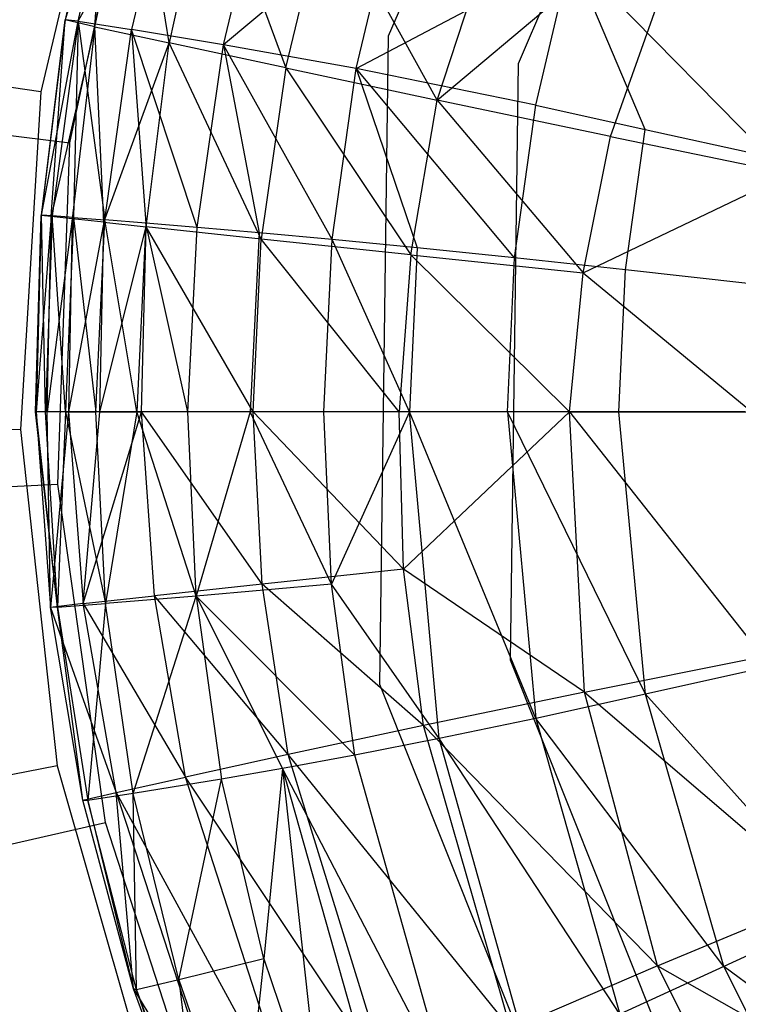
# Model space of a CAD drawing. Extents: x 1.6 to 24.9, y -15.7 to 0.
# Tile 237 of 246: x 19.257 to 19.906, y -12.364 to -11.476. Entities that reach past the tile are written whole.
import ezdxf

# ---------------------------------------------------------------- set-up
doc = ezdxf.new("R2010")
doc.units = 0
doc.header["$LTSCALE"] = 2.54
doc.layers.get('0').update_dxf_attribs({"color": 13, "linetype": 'CONTINUOUS'})

# ---------------------------------------------------------------- blocks, each defined once
blk = doc.blocks.new('ARES-203-D_STL')
at = {"color": 0}
for p, q in [((19.5899, -11.49067, 10.3659), (19.82093, -10.95293, 10.3659)), ((19.5899, -11.49067, 16.5659), (19.82093, -10.95293, 16.5659)), ((19.5899, -11.49067, 10.3659), (19.82093, -10.95293, 10.3659)), ((19.5899, -11.49067, 16.5659), (19.82093, -10.95293, 16.5659)), ((19.70727, -11.51562, 16.5659), (19.91982, -11.0209, 16.5659)), ((19.70727, -11.51562, 15.1659), (19.91982, -11.0209, 15.1659)), ((19.70727, -11.51562, 16.5659), (19.91982, -11.0209, 16.5659)), ((19.70727, -11.51562, 15.1659), (19.91982, -11.0209, 15.1659)), ((19.346, -11.24389, 10.2859), (19.2762, -11.5411, 10.2859)), ((19.346, -11.24389, 10.2859), (19.2762, -11.5411, 10.2859)), ((19.63401, -11.54866, 20.27523), (19.72123, -11.28027, 20.27497)), ((19.63401, -11.54866, 20.27523), (19.72123, -11.28027, 20.27497)), ((19.30225, -11.58707, 10.3659), (19.36633, -11.28561, 10.3659)), ((19.30225, -11.58707, 10.3659), (19.36633, -11.28561, 10.3659)), ((19.33679, -11.30248, 18.54057), (19.29797, -11.47624, 18.54046)), ((19.33679, -11.30248, 18.54057), (19.29797, -11.47624, 18.54046)), ((19.34992, -11.30461, 18.10535), (19.29797, -11.47624, 18.54046)), ((19.34992, -11.30461, 18.10535), (19.29797, -11.47624, 18.54046)), ((19.30976, -11.47737, 18.10526), (19.34992, -11.30461, 18.10535)), ((19.30976, -11.47737, 18.10526), (19.34992, -11.30461, 18.10535)), ((19.3248, -11.48243, 18.98058), (19.33679, -11.30248, 18.54057)), ((19.3248, -11.48243, 18.98058), (19.33679, -11.30248, 18.54057)), ((19.30976, -11.47737, 18.10526), (19.39847, -11.31638, 17.68085)), ((19.30976, -11.47737, 18.10526), (19.39847, -11.31638, 17.68085)), ((19.3248, -11.48243, 18.98058), (19.36218, -11.31146, 18.98066)), ((19.3248, -11.48243, 18.98058), (19.36218, -11.31146, 18.98066)), ((19.39847, -11.31638, 17.68085), (19.35801, -11.48501, 17.68083)), ((19.39847, -11.31638, 17.68085), (19.35801, -11.48501, 17.68083)), ((19.39182, -11.49677, 19.41989), (19.36218, -11.31146, 18.98066)), ((19.39182, -11.49677, 19.41989), (19.36218, -11.31146, 18.98066)), ((19.42852, -11.33303, 19.4199), (19.39182, -11.49677, 19.41989)), ((19.42852, -11.33303, 19.4199), (19.39182, -11.49677, 19.41989)), ((19.42852, -11.33303, 19.4199), (19.4972, -11.51955, 19.85304)), ((19.42852, -11.33303, 19.4199), (19.4972, -11.51955, 19.85304)), ((19.44089, -11.49858, 17.27313), (19.47982, -11.33671, 17.27314)), ((19.44089, -11.49858, 17.27313), (19.47982, -11.33671, 17.27314)), ((19.63401, -11.54866, 20.27523), (19.87355, -11.34711, 20.68305)), ((19.63401, -11.54866, 20.27523), (19.87355, -11.34711, 20.68305)), ((19.79024, -11.5814, 20.6833), (19.87355, -11.34711, 20.68305)), ((19.79024, -11.5814, 20.6833), (19.87355, -11.34711, 20.68305)), ((19.59666, -11.36862, 16.88898), (19.44089, -11.49858, 17.27313)), ((19.59666, -11.36862, 16.88898), (19.44089, -11.49858, 17.27313)), ((19.4972, -11.51955, 19.85304), (19.53422, -11.36776, 19.85298)), ((19.4972, -11.51955, 19.85304), (19.53422, -11.36776, 19.85298)), ((19.63401, -11.54866, 20.27523), (19.53422, -11.36776, 19.85298)), ((19.63401, -11.54866, 20.27523), (19.53422, -11.36776, 19.85298)), ((19.56084, -11.52009, 16.88885), (19.59666, -11.36862, 16.88898)), ((19.56084, -11.52009, 16.88885), (19.59666, -11.36862, 16.88898)), ((19.56084, -11.52009, 16.88885), (19.7548, -11.41775, 16.53513)), ((19.56084, -11.52009, 16.88885), (19.7548, -11.41775, 16.53513)), ((19.723, -11.55315, 16.53512), (19.7548, -11.41775, 16.53513)), ((19.723, -11.55315, 16.53512), (19.7548, -11.41775, 16.53513)), ((19.93349, -11.59975, 16.21755), (19.7548, -11.41775, 16.53513)), ((19.82172, -11.57498, 16.3718), (19.7548, -11.41775, 16.53513)), ((19.93349, -11.59975, 16.21755), (19.7548, -11.41775, 16.53513)), ((19.82172, -11.57498, 16.3718), (19.7548, -11.41775, 16.53513)), ((19.29797, -11.47624, 18.54046), (19.27629, -11.65259, 18.54039)), ((19.29797, -11.47624, 18.54046), (19.27629, -11.65259, 18.54039)), ((19.27667, -11.65236, 18.32182), (19.29797, -11.47624, 18.54046)), ((19.27667, -11.65236, 18.32182), (19.29797, -11.47624, 18.54046)), ((19.27667, -11.65236, 18.32182), (19.30976, -11.47737, 18.10526)), ((19.27667, -11.65236, 18.32182), (19.30976, -11.47737, 18.10526)), ((19.28546, -11.65372, 18.76021), (19.29797, -11.47624, 18.54046)), ((19.28546, -11.65372, 18.76021), (19.29797, -11.47624, 18.54046)), ((19.30976, -11.47737, 18.10526), (19.28647, -11.65299, 18.10521)), ((19.30976, -11.47737, 18.10526), (19.28647, -11.65299, 18.10521)), ((19.3248, -11.48243, 18.98058), (19.29797, -11.47624, 18.54046)), ((19.3248, -11.48243, 18.98058), (19.29797, -11.47624, 18.54046)), ((19.30976, -11.47737, 18.10526), (19.29797, -11.47624, 18.54046)), ((19.30976, -11.47737, 18.10526), (19.29797, -11.47624, 18.54046)), ((19.30976, -11.47737, 18.10526), (19.30554, -11.65444, 17.8913)), ((19.30976, -11.47737, 18.10526), (19.30554, -11.65444, 17.8913)), ((19.30976, -11.47737, 18.10526), (19.33373, -11.65668, 17.68081)), ((19.30976, -11.47737, 18.10526), (19.33373, -11.65668, 17.68081)), ((19.30976, -11.47737, 18.10526), (19.35801, -11.48501, 17.68083)), ((19.30976, -11.47737, 18.10526), (19.35801, -11.48501, 17.68083)), ((19.2762, -11.5411, 10.2859), (18.85011, -11.47855, 10.64433)), ((19.2762, -11.5411, 10.2859), (18.85011, -11.47855, 10.64433)), ((19.3248, -11.48243, 18.98058), (19.28546, -11.65372, 18.76021)), ((19.3248, -11.48243, 18.98058), (19.28546, -11.65372, 18.76021)), ((19.3248, -11.48243, 18.98058), (19.30434, -11.65579, 18.98053)), ((19.3248, -11.48243, 18.98058), (19.30434, -11.65579, 18.98053)), ((19.33299, -11.65883, 19.20065), (19.3248, -11.48243, 18.98058)), ((19.3248, -11.48243, 18.98058), (19.39182, -11.49677, 19.41989)), ((19.3248, -11.48243, 18.98058), (19.39182, -11.49677, 19.41989)), ((19.33299, -11.65883, 19.20065), (19.3248, -11.48243, 18.98058)), ((19.33373, -11.65668, 17.68081), (19.35801, -11.48501, 17.68083)), ((19.33373, -11.65668, 17.68081), (19.35801, -11.48501, 17.68083)), ((19.35801, -11.48501, 17.68083), (19.37092, -11.65966, 17.47449)), ((19.44089, -11.49858, 17.27313), (19.35801, -11.48501, 17.68083)), ((19.44089, -11.49858, 17.27313), (19.35801, -11.48501, 17.68083)), ((19.4172, -11.66344, 17.27312), (19.35801, -11.48501, 17.68083)), ((19.4172, -11.66344, 17.27312), (19.35801, -11.48501, 17.68083)), ((19.35801, -11.48501, 17.68083), (19.37092, -11.65966, 17.47449)), ((19.58223, -12.07589, 10.3659), (19.5899, -11.49067, 10.3659)), ((19.58223, -12.07589, 16.5659), (19.5899, -11.49067, 16.5659)), ((19.58223, -12.07589, 10.3659), (19.5899, -11.49067, 10.3659)), ((19.58223, -12.07589, 16.5659), (19.5899, -11.49067, 16.5659)), ((19.5899, -11.49067, 16.5659), (19.5899, -11.49067, 10.3659)), ((19.5899, -11.49067, 16.5659), (19.5899, -11.49067, 10.3659)), ((19.33299, -11.65883, 19.20065), (19.39182, -11.49677, 19.41989)), ((19.33299, -11.65883, 19.20065), (19.39182, -11.49677, 19.41989)), ((19.37123, -11.66291, 19.41988), (19.39182, -11.49677, 19.41989)), ((19.37123, -11.66291, 19.41988), (19.39182, -11.49677, 19.41989)), ((19.47497, -11.67406, 19.85309), (19.39182, -11.49677, 19.41989)), ((19.4972, -11.51955, 19.85304), (19.39182, -11.49677, 19.41989)), ((19.47497, -11.67406, 19.85309), (19.39182, -11.49677, 19.41989)), ((19.4972, -11.51955, 19.85304), (19.39182, -11.49677, 19.41989)), ((19.4172, -11.66344, 17.27312), (19.44089, -11.49858, 17.27313)), ((19.4172, -11.66344, 17.27312), (19.44089, -11.49858, 17.27313)), ((19.44089, -11.49858, 17.27313), (19.47306, -11.66824, 17.07758)), ((19.56084, -11.52009, 16.88885), (19.44089, -11.49858, 17.27313)), ((19.56084, -11.52009, 16.88885), (19.44089, -11.49858, 17.27313)), ((19.53907, -11.67427, 16.88877), (19.44089, -11.49858, 17.27313)), ((19.53907, -11.67427, 16.88877), (19.44089, -11.49858, 17.27313)), ((19.44089, -11.49858, 17.27313), (19.47306, -11.66824, 17.07758)), ((19.4972, -11.51955, 19.85304), (19.47497, -11.67406, 19.85309)), ((19.4972, -11.51955, 19.85304), (19.47497, -11.67406, 19.85309)), ((19.4972, -11.51955, 19.85304), (19.63401, -11.54866, 20.27523)), ((19.4972, -11.51955, 19.85304), (19.63401, -11.54866, 20.27523)), ((19.4972, -11.51955, 19.85304), (19.61005, -11.6883, 20.2753)), ((19.4972, -11.51955, 19.85304), (19.61005, -11.6883, 20.2753)), ((19.53907, -11.67427, 16.88877), (19.56084, -11.52009, 16.88885)), ((19.53907, -11.67427, 16.88877), (19.56084, -11.52009, 16.88885)), ((19.56084, -11.52009, 16.88885), (19.61577, -11.68175, 16.70762)), ((19.723, -11.55315, 16.53512), (19.56084, -11.52009, 16.88885)), ((19.723, -11.55315, 16.53512), (19.56084, -11.52009, 16.88885)), ((19.70381, -11.69091, 16.53511), (19.56084, -11.52009, 16.88885)), ((19.70381, -11.69091, 16.53511), (19.56084, -11.52009, 16.88885)), ((19.56084, -11.52009, 16.88885), (19.61577, -11.68175, 16.70762)), ((19.70022, -12.05402, 16.5659), (19.70727, -11.51562, 16.5659)), ((19.70022, -12.05402, 15.1659), (19.70727, -11.51562, 15.1659)), ((19.70022, -12.05402, 16.5659), (19.70727, -11.51562, 16.5659)), ((19.70022, -12.05402, 15.1659), (19.70727, -11.51562, 15.1659)), ((19.70727, -11.51562, 15.1659), (19.70727, -11.51562, 16.5659)), ((19.70727, -11.51562, 15.1659), (19.70727, -11.51562, 16.5659)), ((19.2762, -11.5411, 10.2859), (19.25764, -11.84584, 10.2859)), ((19.2762, -11.5411, 10.2859), (19.25764, -11.84584, 10.2859)), ((19.61005, -11.6883, 20.2753), (19.63401, -11.54866, 20.27523)), ((19.61005, -11.6883, 20.2753), (19.63401, -11.54866, 20.27523)), ((19.79024, -11.5814, 20.6833), (19.63401, -11.54866, 20.27523)), ((19.63401, -11.54866, 20.27523), (19.76574, -11.7044, 20.68336)), ((19.63401, -11.54866, 20.27523), (19.76574, -11.7044, 20.68336)), ((19.79024, -11.5814, 20.6833), (19.63401, -11.54866, 20.27523)), ((19.05553, -11.55677, 10.58237), (19.30225, -11.58707, 10.3659)), ((19.05553, -11.55677, 10.58237), (19.30225, -11.58707, 10.3659)), ((19.70381, -11.69091, 16.53511), (19.723, -11.55315, 16.53512)), ((19.70381, -11.69091, 16.53511), (19.723, -11.55315, 16.53512)), ((19.723, -11.55315, 16.53512), (19.82172, -11.57498, 16.3718)), ((19.723, -11.55315, 16.53512), (19.82172, -11.57498, 16.3718)), ((19.80392, -11.70187, 16.37196), (19.82172, -11.57498, 16.3718)), ((19.80392, -11.70187, 16.37196), (19.82172, -11.57498, 16.3718)), ((19.82172, -11.57498, 16.3718), (19.93349, -11.59975, 16.21755)), ((19.82172, -11.57498, 16.3718), (19.93349, -11.59975, 16.21755)), ((19.76574, -11.7044, 20.68336), (19.79024, -11.5814, 20.6833)), ((19.76574, -11.7044, 20.68336), (19.79024, -11.5814, 20.6833)), ((19.79024, -11.5814, 20.6833), (19.95282, -11.61502, 21.0745)), ((19.79024, -11.5814, 20.6833), (19.95282, -11.61502, 21.0745)), ((19.29149, -11.89507, 10.3659), (19.30225, -11.58707, 10.3659)), ((19.29149, -11.89507, 10.3659), (19.30225, -11.58707, 10.3659)), ((19.76574, -11.7044, 20.68336), (19.95282, -11.61502, 21.0745)), ((19.76574, -11.7044, 20.68336), (19.95282, -11.61502, 21.0745)), ((19.27142, -11.82982, 18.3218), (19.27667, -11.65236, 18.32182)), ((19.27142, -11.82982, 18.3218), (19.27667, -11.65236, 18.32182)), ((19.27142, -11.82982, 18.3218), (19.27629, -11.65259, 18.54039)), ((19.27142, -11.82982, 18.3218), (19.27629, -11.65259, 18.54039)), ((19.27629, -11.65259, 18.54039), (19.27192, -11.82982, 18.54037)), ((19.27629, -11.65259, 18.54039), (19.27192, -11.82982, 18.54037)), ((19.28546, -11.65372, 18.76021), (19.27192, -11.82982, 18.54037)), ((19.28546, -11.65372, 18.76021), (19.27192, -11.82982, 18.54037)), ((19.27667, -11.65236, 18.32182), (19.27629, -11.65259, 18.54039)), ((19.27667, -11.65236, 18.32182), (19.27629, -11.65259, 18.54039)), ((19.28546, -11.65372, 18.76021), (19.27629, -11.65259, 18.54039)), ((19.28546, -11.65372, 18.76021), (19.27629, -11.65259, 18.54039)), ((19.28647, -11.65299, 18.10521), (19.27667, -11.65236, 18.32182)), ((19.28647, -11.65299, 18.10521), (19.27667, -11.65236, 18.32182)), ((19.28025, -11.82982, 18.10519), (19.27667, -11.65236, 18.32182)), ((19.28025, -11.82982, 18.10519), (19.27667, -11.65236, 18.32182)), ((19.28647, -11.65299, 18.10521), (19.28025, -11.82982, 18.10519)), ((19.28647, -11.65299, 18.10521), (19.28025, -11.82982, 18.10519)), ((19.28176, -11.82982, 18.76019), (19.28546, -11.65372, 18.76021)), ((19.28176, -11.82982, 18.76019), (19.28546, -11.65372, 18.76021)), ((19.30434, -11.65579, 18.98053), (19.28176, -11.82982, 18.76019)), ((19.30434, -11.65579, 18.98053), (19.28176, -11.82982, 18.76019)), ((19.30434, -11.65579, 18.98053), (19.28546, -11.65372, 18.76021)), ((19.30434, -11.65579, 18.98053), (19.28546, -11.65372, 18.76021)), ((19.30554, -11.65444, 17.8913), (19.28647, -11.65299, 18.10521)), ((19.30554, -11.65444, 17.8913), (19.28647, -11.65299, 18.10521)), ((19.29841, -11.82982, 17.89128), (19.28647, -11.65299, 18.10521)), ((19.29841, -11.82982, 17.89128), (19.28647, -11.65299, 18.10521)), ((19.30554, -11.65444, 17.8913), (19.29841, -11.82982, 17.89128)), ((19.30554, -11.65444, 17.8913), (19.29841, -11.82982, 17.89128)), ((19.30434, -11.65579, 18.98053), (19.30093, -11.82982, 18.98052)), ((19.30434, -11.65579, 18.98053), (19.30093, -11.82982, 18.98052)), ((19.33299, -11.65883, 19.20065), (19.30434, -11.65579, 18.98053)), ((19.33299, -11.65883, 19.20065), (19.30434, -11.65579, 18.98053)), ((19.30554, -11.65444, 17.8913), (19.32588, -11.82982, 17.68081)), ((19.30554, -11.65444, 17.8913), (19.32588, -11.82982, 17.68081)), ((19.30554, -11.65444, 17.8913), (19.33373, -11.65668, 17.68081)), ((19.30554, -11.65444, 17.8913), (19.33373, -11.65668, 17.68081)), ((19.33299, -11.65883, 19.20065), (19.30093, -11.82982, 18.98052)), ((19.33299, -11.65883, 19.20065), (19.30093, -11.82982, 18.98052)), ((19.32588, -11.82982, 17.68081), (19.33373, -11.65668, 17.68081)), ((19.32588, -11.82982, 17.68081), (19.33373, -11.65668, 17.68081)), ((19.3294, -11.82982, 19.20064), (19.33299, -11.65883, 19.20065)), ((19.3294, -11.82982, 19.20064), (19.33299, -11.65883, 19.20065)), ((19.3294, -11.82982, 19.20064), (19.37123, -11.66291, 19.41988)), ((19.3294, -11.82982, 19.20064), (19.37123, -11.66291, 19.41988)), ((19.33299, -11.65883, 19.20065), (19.37123, -11.66291, 19.41988)), ((19.33299, -11.65883, 19.20065), (19.37123, -11.66291, 19.41988)), ((19.37092, -11.65966, 17.47449), (19.33373, -11.65668, 17.68081)), ((19.37092, -11.65966, 17.47449), (19.33373, -11.65668, 17.68081)), ((19.36268, -11.82982, 17.4745), (19.33373, -11.65668, 17.68081)), ((19.36268, -11.82982, 17.4745), (19.33373, -11.65668, 17.68081)), ((19.37092, -11.65966, 17.47449), (19.36268, -11.82982, 17.4745)), ((19.37092, -11.65966, 17.47449), (19.36268, -11.82982, 17.4745)), ((19.36689, -11.82982, 19.41988), (19.37123, -11.66291, 19.41988)), ((19.36689, -11.82982, 19.41988), (19.37123, -11.66291, 19.41988)), ((19.4172, -11.66344, 17.27312), (19.37092, -11.65966, 17.47449)), ((19.4172, -11.66344, 17.27312), (19.37092, -11.65966, 17.47449)), ((19.40895, -11.82982, 17.27312), (19.37092, -11.65966, 17.47449)), ((19.40895, -11.82982, 17.27312), (19.37092, -11.65966, 17.47449)), ((19.46773, -11.82982, 19.8531), (19.37123, -11.66291, 19.41988)), ((19.46773, -11.82982, 19.8531), (19.37123, -11.66291, 19.41988)), ((19.47497, -11.67406, 19.85309), (19.37123, -11.66291, 19.41988)), ((19.47497, -11.67406, 19.85309), (19.37123, -11.66291, 19.41988)), ((19.40895, -11.82982, 17.27312), (19.4172, -11.66344, 17.27312)), ((19.40895, -11.82982, 17.27312), (19.4172, -11.66344, 17.27312)), ((19.47306, -11.66824, 17.07758), (19.4172, -11.66344, 17.27312)), ((19.47306, -11.66824, 17.07758), (19.4172, -11.66344, 17.27312)), ((19.47306, -11.66824, 17.07758), (19.46508, -11.82982, 17.07756)), ((19.47306, -11.66824, 17.07758), (19.46508, -11.82982, 17.07756)), ((19.53907, -11.67427, 16.88877), (19.47306, -11.66824, 17.07758)), ((19.53907, -11.67427, 16.88877), (19.47306, -11.66824, 17.07758)), ((19.46773, -11.82982, 19.8531), (19.47497, -11.67406, 19.85309)), ((19.46773, -11.82982, 19.8531), (19.47497, -11.67406, 19.85309)), ((19.5996, -11.82982, 20.27532), (19.47497, -11.67406, 19.85309)), ((19.61005, -11.6883, 20.2753), (19.47497, -11.67406, 19.85309)), ((19.5996, -11.82982, 20.27532), (19.47497, -11.67406, 19.85309)), ((19.61005, -11.6883, 20.2753), (19.47497, -11.67406, 19.85309)), ((19.53153, -11.82982, 16.88874), (19.53907, -11.67427, 16.88877)), ((19.53153, -11.82982, 16.88874), (19.53907, -11.67427, 16.88877)), ((19.61577, -11.68175, 16.70762), (19.53907, -11.67427, 16.88877)), ((19.61577, -11.68175, 16.70762), (19.53907, -11.67427, 16.88877)), ((19.60877, -11.82982, 16.70759), (19.53907, -11.67427, 16.88877)), ((19.60877, -11.82982, 16.70759), (19.53907, -11.67427, 16.88877)), ((19.61577, -11.68175, 16.70762), (19.60877, -11.82982, 16.70759)), ((19.61577, -11.68175, 16.70762), (19.60877, -11.82982, 16.70759)), ((19.70381, -11.69091, 16.53511), (19.61577, -11.68175, 16.70762)), ((19.70381, -11.69091, 16.53511), (19.61577, -11.68175, 16.70762)), ((19.61005, -11.6883, 20.2753), (19.5996, -11.82982, 20.27532)), ((19.61005, -11.6883, 20.2753), (19.5996, -11.82982, 20.27532)), ((19.61005, -11.6883, 20.2753), (19.76574, -11.7044, 20.68336)), ((19.61005, -11.6883, 20.2753), (19.76574, -11.7044, 20.68336)), ((19.61005, -11.6883, 20.2753), (19.75323, -11.82982, 20.68338)), ((19.61005, -11.6883, 20.2753), (19.75323, -11.82982, 20.68338)), ((19.69737, -11.82982, 16.53511), (19.70381, -11.69091, 16.53511)), ((19.69737, -11.82982, 16.53511), (19.70381, -11.69091, 16.53511)), ((19.80392, -11.70187, 16.37196), (19.70381, -11.69091, 16.53511)), ((19.80392, -11.70187, 16.37196), (19.70381, -11.69091, 16.53511)), ((19.75323, -11.82982, 20.68338), (19.76574, -11.7044, 20.68336)), ((19.75323, -11.82982, 20.68338), (19.76574, -11.7044, 20.68336)), ((19.76574, -11.7044, 20.68336), (19.91799, -11.82982, 21.07454)), ((19.76574, -11.7044, 20.68336), (19.91799, -11.82982, 21.07454)), ((19.79799, -11.82982, 16.37201), (19.80392, -11.70187, 16.37196)), ((19.79799, -11.82982, 16.37201), (19.80392, -11.70187, 16.37196)), ((19.91719, -11.7143, 16.21783), (19.80392, -11.70187, 16.37196)), ((19.91719, -11.7143, 16.21783), (19.80392, -11.70187, 16.37196)), ((19.28025, -11.82982, 18.10519), (19.27142, -11.82982, 18.3218)), ((19.29108, -12.00621, 18.10521), (19.27142, -11.82982, 18.3218)), ((19.28025, -11.82982, 18.10519), (19.27142, -11.82982, 18.3218)), ((19.27142, -11.82982, 18.3218), (19.27192, -11.82982, 18.54037)), ((19.27142, -11.82982, 18.3218), (19.27192, -11.82982, 18.54037)), ((19.29108, -12.00621, 18.10521), (19.27142, -11.82982, 18.3218)), ((19.28176, -11.82982, 18.76019), (19.27192, -11.82982, 18.54037)), ((19.27192, -11.82982, 18.54037), (19.2847, -12.00626, 18.54039)), ((19.28176, -11.82982, 18.76019), (19.27192, -11.82982, 18.54037)), ((19.29108, -12.00621, 18.10521), (19.27192, -11.82982, 18.54037)), ((19.29108, -12.00621, 18.10521), (19.27192, -11.82982, 18.54037)), ((19.27192, -11.82982, 18.54037), (19.2847, -12.00626, 18.54039)), ((19.29841, -11.82982, 17.89128), (19.28025, -11.82982, 18.10519)), ((19.29841, -11.82982, 17.89128), (19.28025, -11.82982, 18.10519)), ((19.29108, -12.00621, 18.10521), (19.28025, -11.82982, 18.10519)), ((19.29108, -12.00621, 18.10521), (19.28025, -11.82982, 18.10519)), ((19.2847, -12.00626, 18.54039), (19.28176, -11.82982, 18.76019)), ((19.30093, -11.82982, 18.98052), (19.28176, -11.82982, 18.76019)), ((19.2847, -12.00626, 18.54039), (19.28176, -11.82982, 18.76019)), ((19.30093, -11.82982, 18.98052), (19.28176, -11.82982, 18.76019)), ((19.30093, -11.82982, 18.98052), (19.2847, -12.00626, 18.54039)), ((19.30093, -11.82982, 18.98052), (19.2847, -12.00626, 18.54039)), ((19.29841, -11.82982, 17.89128), (19.29108, -12.00621, 18.10521)), ((19.29841, -11.82982, 17.89128), (19.29108, -12.00621, 18.10521)), ((19.29841, -11.82982, 17.89128), (19.33457, -12.00286, 17.68081)), ((19.29841, -11.82982, 17.89128), (19.33457, -12.00286, 17.68081)), ((19.29841, -11.82982, 17.89128), (19.32588, -11.82982, 17.68081)), ((19.29841, -11.82982, 17.89128), (19.32588, -11.82982, 17.68081)), ((19.3294, -11.82982, 19.20064), (19.30093, -11.82982, 18.98052)), ((19.30093, -11.82982, 18.98052), (19.3144, -12.00286, 18.98053)), ((19.3294, -11.82982, 19.20064), (19.30093, -11.82982, 18.98052)), ((19.30093, -11.82982, 18.98052), (19.3144, -12.00286, 18.98053)), ((19.3144, -12.00286, 18.98053), (19.3294, -11.82982, 19.20064)), ((19.3144, -12.00286, 18.98053), (19.3294, -11.82982, 19.20064)), ((19.3144, -12.00286, 18.98053), (19.36689, -11.82982, 19.41988)), ((19.3144, -12.00286, 18.98053), (19.36689, -11.82982, 19.41988)), ((19.36268, -11.82982, 17.4745), (19.32588, -11.82982, 17.68081)), ((19.36268, -11.82982, 17.4745), (19.32588, -11.82982, 17.68081)), ((19.33457, -12.00286, 17.68081), (19.32588, -11.82982, 17.68081)), ((19.33457, -12.00286, 17.68081), (19.32588, -11.82982, 17.68081)), ((19.3294, -11.82982, 19.20064), (19.36689, -11.82982, 19.41988)), ((19.3294, -11.82982, 19.20064), (19.36689, -11.82982, 19.41988)), ((19.36268, -11.82982, 17.4745), (19.33457, -12.00286, 17.68081)), ((19.36268, -11.82982, 17.4745), (19.33457, -12.00286, 17.68081)), ((19.40895, -11.82982, 17.27312), (19.36268, -11.82982, 17.4745)), ((19.40895, -11.82982, 17.27312), (19.36268, -11.82982, 17.4745)), ((19.41633, -11.99625, 17.27312), (19.36268, -11.82982, 17.4745)), ((19.41633, -11.99625, 17.27312), (19.36268, -11.82982, 17.4745)), ((19.37881, -11.99587, 19.41988), (19.36689, -11.82982, 19.41988)), ((19.47586, -11.98529, 19.85309), (19.36689, -11.82982, 19.41988)), ((19.37881, -11.99587, 19.41988), (19.36689, -11.82982, 19.41988)), ((19.47586, -11.98529, 19.85309), (19.36689, -11.82982, 19.41988)), ((19.46773, -11.82982, 19.8531), (19.36689, -11.82982, 19.41988)), ((19.46773, -11.82982, 19.8531), (19.36689, -11.82982, 19.41988)), ((19.46508, -11.82982, 17.07756), (19.40895, -11.82982, 17.27312)), ((19.46508, -11.82982, 17.07756), (19.40895, -11.82982, 17.27312)), ((19.41633, -11.99625, 17.27312), (19.40895, -11.82982, 17.27312)), ((19.41633, -11.99625, 17.27312), (19.40895, -11.82982, 17.27312)), ((19.46508, -11.82982, 17.07756), (19.41633, -11.99625, 17.27312)), ((19.46508, -11.82982, 17.07756), (19.41633, -11.99625, 17.27312)), ((19.53153, -11.82982, 16.88874), (19.46508, -11.82982, 17.07756)), ((19.53153, -11.82982, 16.88874), (19.46508, -11.82982, 17.07756)), ((19.53837, -11.98542, 16.88877), (19.46508, -11.82982, 17.07756)), ((19.53837, -11.98542, 16.88877), (19.46508, -11.82982, 17.07756)), ((19.47586, -11.98529, 19.85309), (19.46773, -11.82982, 19.8531)), ((19.60335, -11.97183, 20.2753), (19.46773, -11.82982, 19.8531)), ((19.47586, -11.98529, 19.85309), (19.46773, -11.82982, 19.8531)), ((19.60335, -11.97183, 20.2753), (19.46773, -11.82982, 19.8531)), ((19.5996, -11.82982, 20.27532), (19.46773, -11.82982, 19.8531)), ((19.5996, -11.82982, 20.27532), (19.46773, -11.82982, 19.8531)), ((19.60877, -11.82982, 16.70759), (19.53153, -11.82982, 16.88874)), ((19.60877, -11.82982, 16.70759), (19.53153, -11.82982, 16.88874)), ((19.53837, -11.98542, 16.88877), (19.53153, -11.82982, 16.88874)), ((19.53837, -11.98542, 16.88877), (19.53153, -11.82982, 16.88874)), ((19.60877, -11.82982, 16.70759), (19.53837, -11.98542, 16.88877)), ((19.60877, -11.82982, 16.70759), (19.53837, -11.98542, 16.88877)), ((19.60335, -11.97183, 20.2753), (19.5996, -11.82982, 20.27532)), ((19.75323, -11.82982, 20.68338), (19.5996, -11.82982, 20.27532)), ((19.60335, -11.97183, 20.2753), (19.5996, -11.82982, 20.27532)), ((19.75323, -11.82982, 20.68338), (19.5996, -11.82982, 20.27532)), ((19.75323, -11.82982, 20.68338), (19.60335, -11.97183, 20.2753)), ((19.75323, -11.82982, 20.68338), (19.60335, -11.97183, 20.2753)), ((19.69737, -11.82982, 16.53511), (19.60877, -11.82982, 16.70759)), ((19.69737, -11.82982, 16.53511), (19.60877, -11.82982, 16.70759)), ((19.72293, -12.10641, 16.53512), (19.60877, -11.82982, 16.70759)), ((19.72293, -12.10641, 16.53512), (19.60877, -11.82982, 16.70759)), ((19.63563, -12.12473, 16.7077), (19.60877, -11.82982, 16.70759)), ((19.63563, -12.12473, 16.7077), (19.60877, -11.82982, 16.70759)), ((19.79799, -11.82982, 16.37201), (19.69737, -11.82982, 16.53511)), ((19.69737, -11.82982, 16.53511), (19.72293, -12.10641, 16.53512)), ((19.79799, -11.82982, 16.37201), (19.69737, -11.82982, 16.53511)), ((19.82194, -12.08452, 16.37181), (19.69737, -11.82982, 16.53511)), ((19.82194, -12.08452, 16.37181), (19.69737, -11.82982, 16.53511)), ((19.69737, -11.82982, 16.53511), (19.72293, -12.10641, 16.53512)), ((19.76692, -12.08285, 20.6833), (19.75323, -11.82982, 20.68338)), ((19.75323, -11.82982, 20.68338), (19.91799, -11.82982, 21.07454)), ((19.75323, -11.82982, 20.68338), (19.91799, -11.82982, 21.07454)), ((19.75323, -11.82982, 20.68338), (19.92745, -12.05051, 21.0745)), ((19.75323, -11.82982, 20.68338), (19.92745, -12.05051, 21.0745)), ((19.76692, -12.08285, 20.6833), (19.75323, -11.82982, 20.68338)), ((19.91176, -11.82982, 16.21793), (19.79799, -11.82982, 16.37201)), ((19.82194, -12.08452, 16.37181), (19.79799, -11.82982, 16.37201)), ((19.91176, -11.82982, 16.21793), (19.79799, -11.82982, 16.37201)), ((19.82194, -12.08452, 16.37181), (19.79799, -11.82982, 16.37201)), ((19.25764, -11.84584, 10.2859), (18.8271, -11.8562, 10.64433)), ((19.25764, -11.84584, 10.2859), (18.8271, -11.8562, 10.64433)), ((19.25764, -11.84584, 10.2859), (19.29084, -12.14933, 10.2859)), ((19.25764, -11.84584, 10.2859), (19.29084, -12.14933, 10.2859)), ((19.04326, -11.90808, 10.58237), (19.29149, -11.89507, 10.3659)), ((19.04326, -11.90808, 10.58237), (19.29149, -11.89507, 10.3659)), ((19.33439, -12.20026, 10.3659), (19.29149, -11.89507, 10.3659)), ((19.33439, -12.20026, 10.3659), (19.29149, -11.89507, 10.3659)), ((19.60335, -11.97183, 20.2753), (19.47586, -11.98529, 19.85309)), ((19.60335, -11.97183, 20.2753), (19.47586, -11.98529, 19.85309)), ((19.62156, -12.11288, 20.27523), (19.60335, -11.97183, 20.2753)), ((19.76692, -12.08285, 20.6833), (19.60335, -11.97183, 20.2753)), ((19.62156, -12.11288, 20.27523), (19.60335, -11.97183, 20.2753)), ((19.76692, -12.08285, 20.6833), (19.60335, -11.97183, 20.2753)), ((19.47586, -11.98529, 19.85309), (19.37881, -11.99587, 19.41988)), ((19.47586, -11.98529, 19.85309), (19.37881, -11.99587, 19.41988)), ((19.53837, -11.98542, 16.88877), (19.41633, -11.99625, 17.27312)), ((19.53837, -11.98542, 16.88877), (19.41633, -11.99625, 17.27312)), ((19.49933, -12.13898, 19.85304), (19.47586, -11.98529, 19.85309)), ((19.62156, -12.11288, 20.27523), (19.47586, -11.98529, 19.85309)), ((19.49933, -12.13898, 19.85304), (19.47586, -11.98529, 19.85309)), ((19.62156, -12.11288, 20.27523), (19.47586, -11.98529, 19.85309)), ((19.63563, -12.12473, 16.7077), (19.53837, -11.98542, 16.88877)), ((19.63563, -12.12473, 16.7077), (19.53837, -11.98542, 16.88877)), ((19.55948, -12.13971, 16.88885), (19.53837, -11.98542, 16.88877)), ((19.55948, -12.13971, 16.88885), (19.53837, -11.98542, 16.88877)), ((19.3144, -12.00286, 18.98053), (19.37881, -11.99587, 19.41988)), ((19.3144, -12.00286, 18.98053), (19.37881, -11.99587, 19.41988)), ((19.41633, -11.99625, 17.27312), (19.33457, -12.00286, 17.68081)), ((19.41633, -11.99625, 17.27312), (19.33457, -12.00286, 17.68081)), ((19.35958, -12.17423, 17.68083), (19.41633, -11.99625, 17.27312)), ((19.35958, -12.17423, 17.68083), (19.41633, -11.99625, 17.27312)), ((19.40663, -12.15955, 19.41989), (19.37881, -11.99587, 19.41988)), ((19.49933, -12.13898, 19.85304), (19.37881, -11.99587, 19.41988)), ((19.40663, -12.15955, 19.41989), (19.37881, -11.99587, 19.41988)), ((19.49933, -12.13898, 19.85304), (19.37881, -11.99587, 19.41988)), ((19.41633, -11.99625, 17.27312), (19.43921, -12.16126, 17.27313)), ((19.41633, -11.99625, 17.27312), (19.43921, -12.16126, 17.27313)), ((19.41633, -11.99625, 17.27312), (19.49412, -12.15176, 17.07762)), ((19.55948, -12.13971, 16.88885), (19.41633, -11.99625, 17.27312)), ((19.55948, -12.13971, 16.88885), (19.41633, -11.99625, 17.27312)), ((19.41633, -11.99625, 17.27312), (19.49412, -12.15176, 17.07762)), ((19.3144, -12.00286, 18.98053), (19.2847, -12.00626, 18.54039)), ((19.3144, -12.00286, 18.98053), (19.2847, -12.00626, 18.54039)), ((19.29108, -12.00621, 18.10521), (19.2847, -12.00626, 18.54039)), ((19.29108, -12.00621, 18.10521), (19.2847, -12.00626, 18.54039)), ((19.2847, -12.00626, 18.54039), (19.34417, -12.17335, 18.98058)), ((19.31408, -12.18031, 18.54046), (19.2847, -12.00626, 18.54039)), ((19.31408, -12.18031, 18.54046), (19.2847, -12.00626, 18.54039)), ((19.2847, -12.00626, 18.54039), (19.34417, -12.17335, 18.98058)), ((19.29108, -12.00621, 18.10521), (19.33457, -12.00286, 17.68081)), ((19.29108, -12.00621, 18.10521), (19.33457, -12.00286, 17.68081)), ((19.31408, -12.18031, 18.54046), (19.29108, -12.00621, 18.10521)), ((19.29108, -12.00621, 18.10521), (19.31856, -12.18056, 18.10526)), ((19.29108, -12.00621, 18.10521), (19.31856, -12.18056, 18.10526)), ((19.31408, -12.18031, 18.54046), (19.29108, -12.00621, 18.10521)), ((19.34417, -12.17335, 18.98058), (19.3144, -12.00286, 18.98053)), ((19.3144, -12.00286, 18.98053), (19.40663, -12.15955, 19.41989)), ((19.3144, -12.00286, 18.98053), (19.40663, -12.15955, 19.41989)), ((19.34417, -12.17335, 18.98058), (19.3144, -12.00286, 18.98053)), ((19.33457, -12.00286, 17.68081), (19.31856, -12.18056, 18.10526)), ((19.33457, -12.00286, 17.68081), (19.31856, -12.18056, 18.10526)), ((19.35958, -12.17423, 17.68083), (19.33457, -12.00286, 17.68081)), ((19.35958, -12.17423, 17.68083), (19.33457, -12.00286, 17.68081)), ((19.89975, -12.55414, 16.5659), (19.70022, -12.05402, 16.5659)), ((19.89975, -12.55414, 15.1659), (19.70022, -12.05402, 15.1659)), ((19.70022, -12.05402, 15.1659), (19.70022, -12.05402, 16.5659)), ((19.89975, -12.55414, 16.5659), (19.70022, -12.05402, 16.5659)), ((19.70022, -12.05402, 15.1659), (19.70022, -12.05402, 16.5659)), ((19.89975, -12.55414, 15.1659), (19.70022, -12.05402, 15.1659)), ((19.76692, -12.08285, 20.6833), (19.92745, -12.05051, 21.0745)), ((19.76692, -12.08285, 20.6833), (19.92745, -12.05051, 21.0745)), ((19.93375, -12.05975, 16.21755), (19.82194, -12.08452, 16.37181)), ((19.93375, -12.05975, 16.21755), (19.82194, -12.08452, 16.37181)), ((19.79911, -12.6195, 10.3659), (19.58223, -12.07589, 10.3659)), ((19.79911, -12.6195, 16.5659), (19.58223, -12.07589, 16.5659)), ((19.58223, -12.07589, 16.5659), (19.58223, -12.07589, 10.3659)), ((19.79911, -12.6195, 10.3659), (19.58223, -12.07589, 10.3659)), ((19.58223, -12.07589, 16.5659), (19.58223, -12.07589, 10.3659)), ((19.79911, -12.6195, 16.5659), (19.58223, -12.07589, 16.5659)), ((19.76692, -12.08285, 20.6833), (19.62156, -12.11288, 20.27523)), ((19.76692, -12.08285, 20.6833), (19.62156, -12.11288, 20.27523)), ((19.82194, -12.08452, 16.37181), (19.72293, -12.10641, 16.53512)), ((19.82194, -12.08452, 16.37181), (19.72293, -12.10641, 16.53512)), ((19.83277, -12.32983, 20.68305), (19.76692, -12.08285, 20.6833)), ((19.76692, -12.08285, 20.6833), (19.98249, -12.26746, 21.07439)), ((19.76692, -12.08285, 20.6833), (19.98249, -12.26746, 21.07439)), ((19.83277, -12.32983, 20.68305), (19.76692, -12.08285, 20.6833)), ((19.99855, -12.28143, 16.21648), (19.82194, -12.08452, 16.37181)), ((19.99855, -12.28143, 16.21648), (19.82194, -12.08452, 16.37181)), ((19.89265, -12.33031, 16.37124), (19.82194, -12.08452, 16.37181)), ((19.89265, -12.33031, 16.37124), (19.82194, -12.08452, 16.37181)), ((19.72293, -12.10641, 16.53512), (19.63563, -12.12473, 16.7077)), ((19.72293, -12.10641, 16.53512), (19.63563, -12.12473, 16.7077)), ((19.72293, -12.10641, 16.53512), (19.79882, -12.37347, 16.53514)), ((19.89265, -12.33031, 16.37124), (19.72293, -12.10641, 16.53512)), ((19.89265, -12.33031, 16.37124), (19.72293, -12.10641, 16.53512)), ((19.72293, -12.10641, 16.53512), (19.79882, -12.37347, 16.53514)), ((19.62156, -12.11288, 20.27523), (19.49933, -12.13898, 19.85304)), ((19.62156, -12.11288, 20.27523), (19.49933, -12.13898, 19.85304)), ((19.70038, -12.38653, 20.27497), (19.62156, -12.11288, 20.27523)), ((19.83277, -12.32983, 20.68305), (19.62156, -12.11288, 20.27523)), ((19.70038, -12.38653, 20.27497), (19.62156, -12.11288, 20.27523)), ((19.83277, -12.32983, 20.68305), (19.62156, -12.11288, 20.27523)), ((19.63563, -12.12473, 16.7077), (19.55948, -12.13971, 16.88885)), ((19.63563, -12.12473, 16.7077), (19.55948, -12.13971, 16.88885)), ((19.79882, -12.37347, 16.53514), (19.63563, -12.12473, 16.7077)), ((19.79882, -12.37347, 16.53514), (19.63563, -12.12473, 16.7077)), ((19.71601, -12.40957, 16.70801), (19.63563, -12.12473, 16.7077)), ((19.71601, -12.40957, 16.70801), (19.63563, -12.12473, 16.7077)), ((19.49933, -12.13898, 19.85304), (19.40663, -12.15955, 19.41989)), ((19.49933, -12.13898, 19.85304), (19.40663, -12.15955, 19.41989)), ((19.55948, -12.13971, 16.88885), (19.49412, -12.15176, 17.07762)), ((19.55948, -12.13971, 16.88885), (19.49412, -12.15176, 17.07762)), ((19.5909, -12.43531, 19.85288), (19.49933, -12.13898, 19.85304)), ((19.70038, -12.38653, 20.27497), (19.49933, -12.13898, 19.85304)), ((19.5909, -12.43531, 19.85288), (19.49933, -12.13898, 19.85304)), ((19.70038, -12.38653, 20.27497), (19.49933, -12.13898, 19.85304)), ((19.64384, -12.43905, 16.88916), (19.55948, -12.13971, 16.88885)), ((19.64384, -12.43905, 16.88916), (19.55948, -12.13971, 16.88885)), ((19.29084, -12.14933, 10.2859), (18.86825, -12.2323, 10.64433)), ((19.29084, -12.14933, 10.2859), (18.86825, -12.2323, 10.64433)), ((19.29084, -12.14933, 10.2859), (19.37485, -12.44284, 10.2859)), ((19.29084, -12.14933, 10.2859), (19.37485, -12.44284, 10.2859)), ((19.49412, -12.15176, 17.07762), (19.43921, -12.16126, 17.27313)), ((19.49412, -12.15176, 17.07762), (19.43921, -12.16126, 17.27313)), ((19.49412, -12.15176, 17.07762), (19.47739, -12.32338, 17.27314)), ((19.49412, -12.15176, 17.07762), (19.47739, -12.32338, 17.27314)), ((19.49412, -12.15176, 17.07762), (19.53066, -12.48114, 17.27316)), ((19.49412, -12.15176, 17.07762), (19.53066, -12.48114, 17.27316)), ((19.49412, -12.15176, 17.07762), (19.58213, -12.46265, 17.0778)), ((19.64384, -12.43905, 16.88916), (19.49412, -12.15176, 17.07762)), ((19.64384, -12.43905, 16.88916), (19.49412, -12.15176, 17.07762)), ((19.49412, -12.15176, 17.07762), (19.58213, -12.46265, 17.0778)), ((19.34417, -12.17335, 18.98058), (19.40663, -12.15955, 19.41989)), ((19.34417, -12.17335, 18.98058), (19.40663, -12.15955, 19.41989)), ((19.43921, -12.16126, 17.27313), (19.35958, -12.17423, 17.68083)), ((19.43921, -12.16126, 17.27313), (19.35958, -12.17423, 17.68083)), ((19.40066, -12.34239, 17.68085), (19.43921, -12.16126, 17.27313)), ((19.40066, -12.34239, 17.68085), (19.43921, -12.16126, 17.27313)), ((19.50825, -12.47394, 19.41991), (19.40663, -12.15955, 19.41989)), ((19.5909, -12.43531, 19.85288), (19.40663, -12.15955, 19.41989)), ((19.50825, -12.47394, 19.41991), (19.40663, -12.15955, 19.41989)), ((19.5909, -12.43531, 19.85288), (19.40663, -12.15955, 19.41989)), ((19.47739, -12.32338, 17.27314), (19.43921, -12.16126, 17.27313)), ((19.47739, -12.32338, 17.27314), (19.43921, -12.16126, 17.27313)), ((19.31408, -12.18031, 18.54046), (19.34417, -12.17335, 18.98058)), ((19.31408, -12.18031, 18.54046), (19.34417, -12.17335, 18.98058)), ((19.35958, -12.17423, 17.68083), (19.31856, -12.18056, 18.10526)), ((19.35958, -12.17423, 17.68083), (19.31856, -12.18056, 18.10526)), ((19.34417, -12.17335, 18.98058), (19.50825, -12.47394, 19.41991)), ((19.34417, -12.17335, 18.98058), (19.50825, -12.47394, 19.41991)), ((19.34417, -12.17335, 18.98058), (19.4509, -12.50067, 18.98077)), ((19.35966, -12.35043, 18.54057), (19.34417, -12.17335, 18.98058)), ((19.35966, -12.35043, 18.54057), (19.34417, -12.17335, 18.98058)), ((19.34417, -12.17335, 18.98058), (19.4509, -12.50067, 18.98077)), ((19.40066, -12.34239, 17.68085), (19.35958, -12.17423, 17.68083)), ((19.40066, -12.34239, 17.68085), (19.35958, -12.17423, 17.68083)), ((19.36236, -12.35132, 18.10535), (19.35958, -12.17423, 17.68083)), ((19.36236, -12.35132, 18.10535), (19.35958, -12.17423, 17.68083)), ((19.35966, -12.35043, 18.54057), (19.31408, -12.18031, 18.54046)), ((19.31408, -12.18031, 18.54046), (19.31856, -12.18056, 18.10526)), ((19.31408, -12.18031, 18.54046), (19.31856, -12.18056, 18.10526)), ((19.35966, -12.35043, 18.54057), (19.31408, -12.18031, 18.54046)), ((19.31856, -12.18056, 18.10526), (19.35966, -12.35043, 18.54057)), ((19.36236, -12.35132, 18.10535), (19.31856, -12.18056, 18.10526)), ((19.36236, -12.35132, 18.10535), (19.31856, -12.18056, 18.10526)), ((19.31856, -12.18056, 18.10526), (19.35966, -12.35043, 18.54057)), ((19.09218, -12.25618, 10.58237), (19.33439, -12.20026, 10.3659)), ((19.09218, -12.25618, 10.58237), (19.33439, -12.20026, 10.3659)), ((19.42962, -12.49337, 10.3659), (19.33439, -12.20026, 10.3659)), ((19.42962, -12.49337, 10.3659), (19.33439, -12.20026, 10.3659)), ((19.83277, -12.32983, 20.68305), (19.98249, -12.26746, 21.07439)), ((19.83277, -12.32983, 20.68305), (19.98249, -12.26746, 21.07439)), ((19.99855, -12.28143, 16.21648), (19.89265, -12.33031, 16.37124)), ((19.99855, -12.28143, 16.21648), (19.89265, -12.33031, 16.37124)), ((19.47739, -12.32338, 17.27314), (19.40066, -12.34239, 17.68085)), ((19.47739, -12.32338, 17.27314), (19.40066, -12.34239, 17.68085)), ((19.47739, -12.32338, 17.27314), (19.45752, -12.50579, 17.68088)), ((19.47739, -12.32338, 17.27314), (19.45752, -12.50579, 17.68088)), ((19.47739, -12.32338, 17.27314), (19.53066, -12.48114, 17.27316)), ((19.47739, -12.32338, 17.27314), (19.53066, -12.48114, 17.27316)), ((19.83277, -12.32983, 20.68305), (19.70038, -12.38653, 20.27497)), ((19.83277, -12.32983, 20.68305), (19.70038, -12.38653, 20.27497)), ((19.89265, -12.33031, 16.37124), (19.79882, -12.37347, 16.53514)), ((19.89265, -12.33031, 16.37124), (19.79882, -12.37347, 16.53514)), ((19.94897, -12.56041, 20.68268), (19.83277, -12.32983, 20.68305)), ((19.83277, -12.32983, 20.68305), (20.08205, -12.47123, 21.07422)), ((19.83277, -12.32983, 20.68305), (20.08205, -12.47123, 21.07422)), ((19.94897, -12.56041, 20.68268), (19.83277, -12.32983, 20.68305)), ((20.10437, -12.48689, 16.21482), (19.89265, -12.33031, 16.37124)), ((20.10437, -12.48689, 16.21482), (19.89265, -12.33031, 16.37124)), ((20.00836, -12.55848, 16.37035), (19.89265, -12.33031, 16.37124)), ((20.00836, -12.55848, 16.37035), (19.89265, -12.33031, 16.37124)), ((19.40066, -12.34239, 17.68085), (19.36236, -12.35132, 18.10535)), ((19.40066, -12.34239, 17.68085), (19.36236, -12.35132, 18.10535)), ((19.40066, -12.34239, 17.68085), (19.42214, -12.5169, 18.10547)), ((19.40066, -12.34239, 17.68085), (19.42214, -12.5169, 18.10547)), ((19.40066, -12.34239, 17.68085), (19.45752, -12.50579, 17.68088)), ((19.40066, -12.34239, 17.68085), (19.45752, -12.50579, 17.68088)), ((19.36236, -12.35132, 18.10535), (19.35966, -12.35043, 18.54057)), ((19.36236, -12.35132, 18.10535), (19.35966, -12.35043, 18.54057)), ((19.42105, -12.51508, 18.54072), (19.35966, -12.35043, 18.54057)), ((19.35966, -12.35043, 18.54057), (19.4509, -12.50067, 18.98077)), ((19.35966, -12.35043, 18.54057), (19.4509, -12.50067, 18.98077)), ((19.42105, -12.51508, 18.54072), (19.35966, -12.35043, 18.54057)), ((19.42105, -12.51508, 18.54072), (19.36236, -12.35132, 18.10535)), ((19.36236, -12.35132, 18.10535), (19.42214, -12.5169, 18.10547)), ((19.36236, -12.35132, 18.10535), (19.42214, -12.5169, 18.10547)), ((19.42105, -12.51508, 18.54072), (19.36236, -12.35132, 18.10535))]:
    blk.add_line(p, q, dxfattribs=at)

msp = doc.modelspace()

# ---------------------------------------------------------------- block references
at = {"color": 0}
msp.add_blockref('ARES-203-D_STL', (0, 0), dxfattribs=at)

doc.saveas('drawing.dxf')
